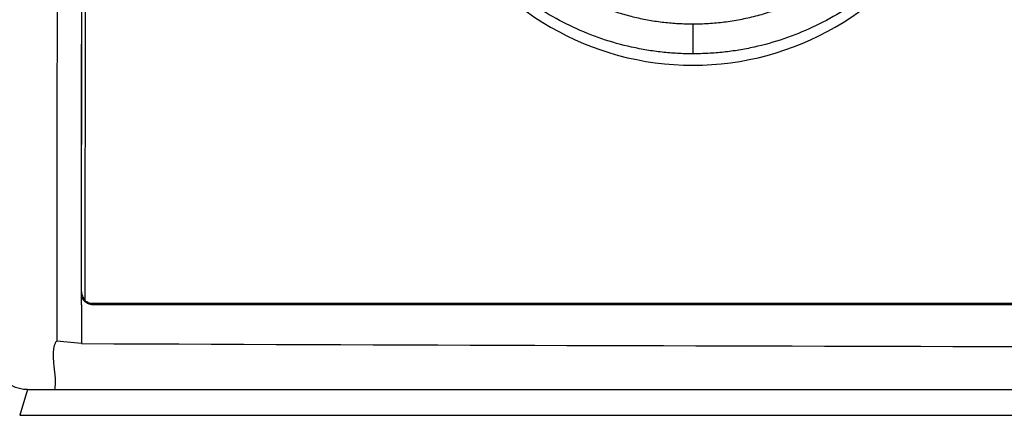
# Model space of a CAD drawing. Header units: millimetres. Extents: x 25 to 1229, y -261 to 1180.
# Tile 126 of 224: x 367 to 410, y 454 to 471. Entities that reach past the tile are written whole.
import ezdxf

# ---------------------------------------------------------------- set-up
doc = ezdxf.new("R2010")
doc.units = ezdxf.units.MM

msp = doc.modelspace()

# ---------------------------------------------------------------- linework, layer by layer
at = {"color": 7, "linetype": 'Continuous', "lineweight": 25}
for p, q in [((369.285, 459.212), (369.378, 561.331)), ((369.528, 560.675), (369.435, 458.937)), ((396.575, 471.176), (396.575, 469.839)), ((369.284, 458.638), (369.285, 459.138)), ((369.285, 459.138), (369.285, 459.212)), ((369.435, 458.937), (369.435, 458.911)), ((369.785, 458.686), (369.785, 458.637)), ((552.066, 458.686), (369.785, 458.686)), ((369.283, 456.902), (368.183, 457.017)), ((366.878, 454.844), (366.529, 453.699)), ((366.878, 454.844), (368.078, 454.844)), ((368.078, 454.844), (553.775, 454.844)), ((366.529, 453.699), (555.322, 453.699))]:
    msp.add_line(p, q, dxfattribs=at)
for centre, radius, start, end in [((396.574, 482.028), 12.698, 89.9934, 270.0066), ((396.577, 482.028), 12.698, 269.9934, 90.0066), ((369.935, 458.936), 0.5, 179.9476, 194.1255), ((369.935, 458.911), 0.5, 179.9476, 186.9748)]:
    msp.add_arc(centre, radius, start, end, dxfattribs=at)
for points, knots in [([(368.278, 561.371), (368.277, 560.269), (368.273, 555.904), (368.264, 546.11), (368.249, 529.827), (368.231, 510.08), (368.213, 490.617), (368.199, 475.19), (368.189, 464.518), (368.185, 458.989), (368.183, 457.017)], [0, 0, 0, 0, 0.031701, 0.125612, 0.28172, 0.500006, 0.693349, 0.841123, 0.943338, 1, 1, 1, 1]), ([(369.285, 459.138), (369.286, 460.863), (369.289, 464.312), (369.294, 469.481), (369.299, 474.644), (369.303, 479.8), (369.308, 484.949), (369.313, 490.092), (369.318, 495.227), (369.322, 500.356), (369.327, 505.479), (369.332, 510.594), (369.336, 515.703), (369.341, 520.805), (369.346, 525.9), (369.35, 530.988), (369.355, 536.069), (369.36, 541.144), (369.364, 546.212), (369.369, 551.272), (369.373, 556.326), (369.377, 559.693), (369.378, 561.375)], [0, 0, 0, 0, 0.0506, 0.101136, 0.151609, 0.202019, 0.252365, 0.302647, 0.352867, 0.403023, 0.453117, 0.503147, 0.553114, 0.603019, 0.652861, 0.70264, 0.752356, 0.80201, 0.851601, 0.90113, 0.950596, 1, 1, 1, 1]), ([(396.575, 469.839), (396.46, 469.84), (396.23, 469.841), (395.886, 469.856), (395.542, 469.879), (395.2, 469.912), (394.859, 469.954), (394.519, 470.006), (394.18, 470.067), (393.504, 470.207), (392.504, 470.487), (391.223, 471.003), (390.007, 471.654), (388.492, 472.694), (386.822, 474.295), (385.541, 476.222), (384.786, 477.898), (384.361, 479.209), (384.079, 480.56), (383.97, 481.707), (383.957, 482.627), (383.986, 483.316), (384.05, 484.004), (384.125, 484.458), (384.162, 484.686)], [0, 0, 0, 0, 0.015663, 0.031291, 0.046896, 0.062489, 0.078083, 0.093687, 0.109316, 0.124979, 0.187623, 0.250264, 0.312636, 0.375007, 0.499862, 0.624929, 0.687249, 0.749614, 0.812157, 0.874754, 0.906098, 0.937358, 0.968627, 1, 1, 1, 1]), ([(408.989, 484.686), (409.008, 484.572), (409.047, 484.345), (409.094, 484.002), (409.132, 483.66), (409.16, 483.316), (409.179, 482.972), (409.188, 482.627), (409.188, 482.282), (409.17, 481.592), (409.071, 480.56), (408.79, 479.209), (408.364, 477.898), (407.609, 476.222), (406.328, 474.295), (404.658, 472.694), (403.144, 471.654), (401.927, 471.003), (400.645, 470.486), (399.535, 470.176), (398.632, 470.001), (397.95, 469.908), (397.264, 469.849), (396.805, 469.842), (396.575, 469.839)], [0, 0, 0, 0, 0.015706, 0.031376, 0.047021, 0.062654, 0.078285, 0.093928, 0.109593, 0.125293, 0.187846, 0.250396, 0.31275, 0.37511, 0.500198, 0.625001, 0.687373, 0.749797, 0.812419, 0.875093, 0.906357, 0.937534, 0.968717, 1, 1, 1, 1]), ([(385.325, 482.426), (385.326, 482.312), (385.328, 482.089), (385.343, 481.759), (385.367, 481.439), (385.399, 481.131), (385.437, 480.833), (385.482, 480.547), (385.532, 480.271), (385.587, 480.007), (385.646, 479.754), (385.708, 479.512), (385.773, 479.282), (385.839, 479.062), (385.907, 478.853), (385.975, 478.655), (386.044, 478.468), (386.112, 478.292), (386.306, 477.812), (386.665, 477.06), (387.255, 476.093), (387.904, 475.233), (388.537, 474.539), (389.131, 473.981), (389.678, 473.529), (390.247, 473.116), (390.836, 472.742), (391.442, 472.407), (392.062, 472.113), (392.693, 471.86), (393.333, 471.646), (393.979, 471.473), (394.628, 471.339), (395.279, 471.245), (395.928, 471.187), (396.36, 471.179), (396.575, 471.176)], [0, 0, 0, 0, 0.019266, 0.037962, 0.056086, 0.073641, 0.090625, 0.107038, 0.12288, 0.138152, 0.152854, 0.166985, 0.180545, 0.193535, 0.205954, 0.217802, 0.22908, 0.239787, 0.249924, 0.316997, 0.380993, 0.441914, 0.499758, 0.540191, 0.580299, 0.620081, 0.659537, 0.698668, 0.737473, 0.775953, 0.814108, 0.851937, 0.88944, 0.926619, 0.963472, 1, 1, 1, 1]), ([(396.575, 471.176), (396.691, 471.177), (396.925, 471.179), (397.275, 471.196), (397.626, 471.223), (397.978, 471.262), (398.33, 471.312), (398.682, 471.373), (399.034, 471.446), (399.385, 471.53), (399.734, 471.626), (400.082, 471.734), (400.428, 471.854), (400.771, 471.985), (401.111, 472.129), (401.448, 472.284), (401.781, 472.451), (402.11, 472.629), (402.434, 472.82), (402.753, 473.022), (403.067, 473.235), (403.374, 473.46), (403.675, 473.697), (403.969, 473.944), (404.256, 474.203), (404.686, 474.619), (405.246, 475.232), (405.895, 476.092), (406.485, 477.058), (406.874, 477.874), (407.12, 478.499), (407.266, 478.913), (407.408, 479.376), (407.54, 479.889), (407.656, 480.452), (407.748, 481.066), (407.813, 481.729), (407.821, 482.189), (407.825, 482.426)], [0, 0, 0, 0, 0.0197456, 0.0395867, 0.0595231, 0.079555, 0.0996823, 0.119905, 0.1402232, 0.1606368, 0.1811458, 0.2017504, 0.2224504, 0.2432458, 0.2641368, 0.2851232, 0.3062051, 0.3273826, 0.3486555, 0.370024, 0.3914879, 0.4130474, 0.4347025, 0.456453, 0.4782992, 0.5002408, 0.5580668, 0.6189637, 0.6829313, 0.7499691, 0.7722021, 0.7970126, 0.8244007, 0.8543662, 0.8869091, 0.9220291, 0.9597261, 1, 1, 1, 1]), ([(369.285, 459.212), (369.285, 459.146), (369.298, 459.078), (369.351, 458.952), (369.391, 458.896), (369.439, 458.85)], [0, 0, 0, 0, 0.5, 0.5, 1, 1, 1, 1]), ([(369.785, 458.637), (369.763, 458.638), (369.719, 458.64), (369.655, 458.653), (369.582, 458.678), (369.505, 458.719), (369.429, 458.782), (369.366, 458.858), (369.32, 458.945), (369.29, 459.04), (369.286, 459.105), (369.285, 459.138)], [0, 0, 0, 0, 0.083289, 0.166396, 0.250787, 0.375938, 0.499894, 0.623842, 0.749217, 0.875256, 1, 1, 1, 1]), ([(369.785, 458.686), (369.725, 458.686), (369.663, 458.697), (369.548, 458.741), (369.494, 458.774), (369.45, 458.814)], [0, 0, 0, 0, 0.5, 0.5, 1, 1, 1, 1]), ([(369.284, 458.638), (369.284, 458.322), (369.283, 457.85), (369.283, 457.377), (369.283, 457.141), (369.283, 457.055), (369.283, 456.986), (369.283, 456.974), (369.283, 456.956), (369.283, 456.95), (369.283, 456.929), (369.283, 456.916), (369.283, 456.902)], [0, 0, 0, 0, 0.5, 0.75, 0.75, 0.875, 0.875, 0.90625, 0.90625, 0.9375, 0.9375, 1, 1, 1, 1]), ([(552.067, 458.637), (548.653, 458.637), (541.839, 458.636), (531.637, 458.634), (521.471, 458.633), (511.334, 458.632), (501.222, 458.631), (491.131, 458.63), (481.054, 458.63), (470.988, 458.629), (460.926, 458.629), (450.865, 458.629), (440.798, 458.63), (430.722, 458.63), (420.63, 458.631), (410.518, 458.632), (400.381, 458.633), (390.214, 458.634), (380.012, 458.636), (373.198, 458.637), (369.785, 458.637)], [0, 0, 0, 0, 0.056181, 0.112141, 0.167908, 0.223509, 0.278972, 0.334325, 0.389594, 0.444809, 0.499996, 0.555183, 0.610398, 0.665668, 0.721021, 0.776485, 0.832087, 0.887856, 0.943817, 1, 1, 1, 1]), ([(366.878, 454.844), (366.837, 454.845), (366.755, 454.846), (366.633, 454.862), (366.512, 454.887), (366.394, 454.923), (366.278, 454.968), (366.164, 455.024), (366.053, 455.089), (365.946, 455.165), (365.842, 455.251), (365.742, 455.346), (365.647, 455.451), (365.556, 455.566), (365.445, 455.726), (365.321, 455.948), (365.196, 456.246), (365.092, 456.587), (365.013, 456.971), (364.962, 457.398), (364.959, 457.696), (364.957, 457.852)], [0, 0, 0, 0, 0.031094, 0.062051, 0.093014, 0.124124, 0.155522, 0.187342, 0.219717, 0.252769, 0.286615, 0.321365, 0.357118, 0.393967, 0.431995, 0.504684, 0.585722, 0.675513, 0.77435, 0.882456, 1, 1, 1, 1]), ([(368.183, 457.017), (368.171, 457.003), (368.146, 456.973), (368.117, 456.925), (368.091, 456.871), (368.07, 456.812), (368.047, 456.729), (368.029, 456.617), (368.02, 456.483), (368.019, 456.343), (368.027, 456.161), (368.049, 455.932), (368.075, 455.706), (368.095, 455.524), (368.106, 455.385), (368.115, 455.248), (368.117, 455.108), (368.11, 454.975), (368.088, 454.884), (368.078, 454.844)], [0, 0, 0, 0, 0.020269, 0.042836, 0.067771, 0.095128, 0.124945, 0.182952, 0.249972, 0.309512, 0.374952, 0.49993, 0.624927, 0.687382, 0.749905, 0.817321, 0.874842, 0.943714, 1, 1, 1, 1])]:
    msp.add_open_spline(points, degree=3, knots=knots, dxfattribs=at)
for points in [[(369.439, 458.85), (369.441, 458.84), (369.444, 458.828), (369.45, 458.814)], [(369.283, 456.902), (431.186, 456.649), (490.665, 456.649), (552.569, 456.902)]]:
    msp.add_open_spline(points, degree=3, dxfattribs=at)

doc.saveas('drawing.dxf')
